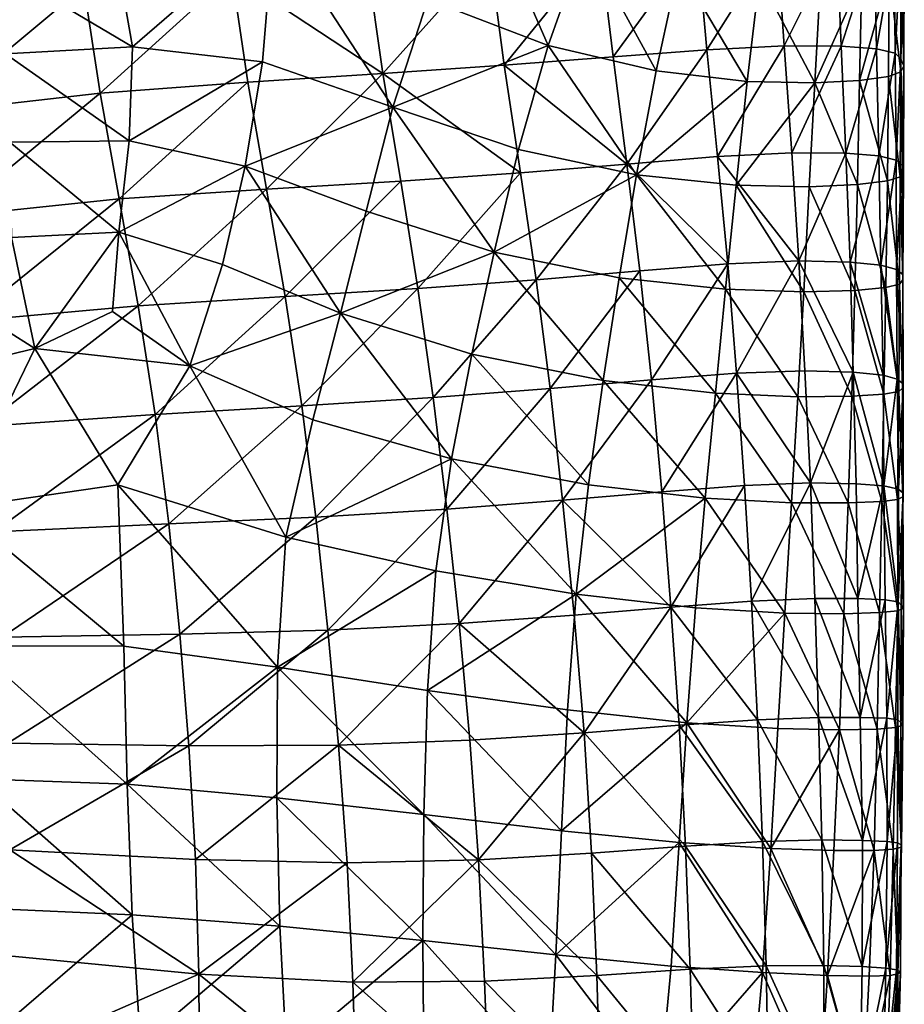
# Model space of a CAD drawing. Header units: inches. Extents: x 0 to 89.2, y -58 to 0.
# Tile 145 of 150: x 83.9 to 89.2, y -12.4 to -6.5. Entities that reach past the tile are written whole.
import ezdxf

# ---------------------------------------------------------------- set-up
doc = ezdxf.new("R2010")
doc.units = ezdxf.units.IN
doc.header["$MEASUREMENT"] = 0
doc.layers.add('AFUCH-3-STUP', color=5, linetype='Continuous')

msp = doc.modelspace()

# ---------------------------------------------------------------- meshes
at = {"layer": 'AFUCH-3-STUP'}
mesh = msp.add_polyface(dxfattribs=at)
corners = [(85.2578, -7.3394, 16.9001), (84.5607, -7.1873, 16.9057), (84.5005, -7.7353, 16.9675), (85.1223, -7.9287, 16.9548), (83.8449, -7.1948, 16.9216), (83.8565, -7.7672, 16.9875), (83.8191, -6.6662, 16.8625), (84.5812, -6.623, 16.849), (85.362, -6.7135, 16.8506), (83.6836, -6.0913, 16.7569), (84.4692, -5.9841, 16.7392), (85.4287, -5.8891, 16.7295), (83.0487, -6.7561, 16.8794), (83.1435, -7.8923, 17.0202), (82.9267, -6.1922, 16.7733), (85.8288, -8.2214, 16.9255), (85.9836, -7.6089, 16.8948), (86.1435, -6.9858, 16.8384), (86.352, -6.3365, 16.7651), (84.2905, -6.2611, 13.4969), (83.2978, -6.3778, 13.3571), (83.2513, -5.7045, 13.4001), (85.1781, -6.1858, 13.6343), (84.2246, -5.5919, 13.5312), (86.0822, -6.7839, 13.7515), (85.2736, -6.836, 13.6119), (85.9883, -6.122, 13.7759), (84.3868, -6.9011, 13.4746), (85.3856, -7.4768, 13.6042), (86.19, -7.4291, 13.7416), (83.5898, -8.2693, 13.3288), (83.4899, -7.6411, 13.3309), (84.5017, -7.5356, 13.4675), (83.3855, -7.0151, 13.3402), (85.4976, -8.1218, 13.5977), (84.6156, -8.1774, 13.4637), (86.2923, -8.0727, 13.7464)]
mesh.append_faces([[corners[k] for k in face] for face in [(0, 1, 2), (2, 3, 0), (4, 5, 2), (2, 1, 4), (6, 4, 1), (1, 7, 6), (8, 7, 1), (1, 0, 8), (9, 6, 7), (7, 10, 9), (11, 10, 7), (7, 8, 11), (4, 6, 12), (13, 5, 4), (6, 9, 14), (0, 3, 15), (15, 16, 0), (0, 16, 17), (17, 8, 0), (11, 8, 17), (17, 18, 11), (19, 20, 21), (22, 19, 23), (24, 25, 22), (22, 26, 24), (27, 19, 22), (22, 25, 27), (28, 25, 24), (24, 29, 28), (30, 31, 32), (27, 32, 31), (31, 33, 27), (19, 27, 33), (33, 20, 19), (28, 34, 35), (35, 32, 28), (25, 28, 32), (32, 27, 25), (29, 36, 34), (34, 28, 29)]], dxfattribs={"vtx0": -1, "vtx1": -1, "vtx2": -1})
mesh = msp.add_polyface(dxfattribs=at)
corners = [(88.9414, -6.825, 16.2268), (89.1162, -6.8018, 16.0444), (89.1199, -6.187, 16.0323), (88.9552, -6.2085, 16.2129), (89.1893, -6.7736, 15.776), (89.1912, -6.1564, 15.7696), (88.7458, -5.5917, 16.3443), (88.7088, -6.22, 16.3614), (88.6742, -6.8398, 16.3785), (88.2678, -6.8308, 16.5085), (88.2018, -7.4536, 16.5297), (88.9299, -7.4496, 16.2414), (88.3417, -6.2074, 16.4841), (87.8586, -6.1416, 16.5866), (88.4896, -6.6174, 14.3628), (88.5359, -7.2588, 14.3647), (88.0898, -7.2813, 14.2203), (88.0267, -6.6406, 14.2181), (88.4459, -5.9761, 14.3778), (87.9679, -5.9914, 14.2278), (88.8321, -6.6191, 14.5182), (88.8605, -7.2614, 14.5221), (88.8059, -5.9833, 14.5218), (89.0431, -6.6349, 14.688), (89.0573, -7.2778, 14.6992), (89.0292, -6.0013, 14.6851), (89.1556, -6.6604, 14.9085), (89.1622, -7.3022, 14.9228), (89.1505, -6.0289, 14.901), (89.1903, -6.696, 15.1806), (89.1978, -7.3348, 15.1966), (89.1889, -6.0684, 15.1734), (89.2083, -6.7367, 15.4801), (89.2107, -6.1145, 15.4722), (89.2064, -7.3704, 15.4996), (89.1852, -7.4023, 15.7953), (89.1103, -7.4281, 16.0569)]
mesh.append_faces([[corners[k] for k in face] for face in [(8, 9, 10), (12, 9, 8), (9, 12, 13), (14, 15, 16), (16, 17, 14), (18, 14, 17), (17, 19, 18), (15, 14, 20), (14, 18, 22), (29, 30, 27), (31, 29, 26), (30, 29, 32), (33, 32, 29), (29, 31, 33), (34, 32, 4), (32, 33, 5)]], dxfattribs={"vtx0": -1, "vtx1": -1, "vtx2": -1})
mesh.append_faces([[corners[k] for k in face] for face in [(0, 1, 2), (2, 3, 0), (8, 0, 3), (3, 7, 8)]], dxfattribs={"vtx0": -1, "vtx2": -1})
mesh.append_faces([[corners[k] for k in face] for face in [(4, 5, 2), (2, 1, 4), (6, 7, 3), (11, 0, 8), (8, 7, 12), (20, 21, 15), (22, 20, 14), (23, 24, 21), (21, 20, 23), (25, 23, 20), (20, 22, 25), (26, 27, 24), (24, 23, 26), (28, 26, 23), (23, 25, 28), (27, 26, 29), (26, 28, 31), (5, 4, 32), (35, 4, 1), (36, 1, 0)]], dxfattribs={"vtx1": -1, "vtx2": -1})
mesh = msp.add_polyface(dxfattribs=at)
corners = [(86.7501, -7.8558, 16.8115), (85.9836, -7.6089, 16.8948), (85.8288, -8.2214, 16.9255), (86.6175, -8.4671, 16.8456), (86.8975, -7.2393, 16.7732), (86.1435, -6.9858, 16.8384), (87.0753, -6.6144, 16.7218), (86.352, -6.3365, 16.7651), (87.8586, -6.1416, 16.5866), (87.7216, -6.7677, 16.6277), (88.2678, -6.8308, 16.5085), (87.6042, -7.3903, 16.6601), (87.4999, -8.009, 16.6863), (88.1388, -8.0776, 16.5525), (88.2018, -7.4536, 16.5297), (87.2963, -5.9893, 16.6612), (86.685, -5.7196, 16.6834), (86.9086, -7.3793, 13.9031), (86.19, -7.4291, 13.7416), (86.0822, -6.7839, 13.7515), (86.8116, -6.734, 13.9069), (86.7237, -6.0681, 13.9272), (85.9883, -6.122, 13.7759), (87.3844, -6.0249, 14.0824), (87.4636, -6.6839, 14.0547), (87.5457, -7.3264, 14.055), (88.153, -7.925, 14.2207), (87.6243, -7.967, 14.0593), (88.0898, -7.2813, 14.2203), (87.0019, -8.0201, 13.9006), (88.0267, -6.6406, 14.2181), (87.9679, -5.9914, 14.2278), (86.2923, -8.0727, 13.7464), (87.0862, -8.6723, 13.9046), (87.6943, -8.6202, 14.0648), (88.0776, -8.7003, 16.5704), (87.4046, -8.6241, 16.7141)]
mesh.append_faces([[corners[k] for k in face] for face in [(0, 1, 2), (2, 3, 0), (0, 4, 5), (5, 1, 0), (6, 7, 5), (5, 4, 6), (8, 9, 10), (10, 9, 11), (0, 12, 11), (11, 4, 0), (13, 14, 11), (11, 12, 13), (6, 4, 11), (11, 9, 6), (15, 6, 9), (9, 8, 15), (16, 7, 6), (6, 15, 16), (17, 18, 19), (19, 20, 17), (21, 20, 19), (19, 22, 21), (23, 24, 20), (20, 21, 23), (25, 17, 20), (20, 24, 25), (26, 27, 25), (25, 28, 26), (29, 17, 25), (25, 27, 29), (30, 28, 25), (25, 24, 30), (31, 30, 24), (24, 23, 31), (17, 29, 32), (32, 18, 17), (33, 29, 27), (34, 27, 26), (35, 13, 12), (36, 12, 0)]], dxfattribs={"vtx0": -1, "vtx1": -1, "vtx2": -1})
mesh = msp.add_polyface(dxfattribs=at)
corners = [(88.2018, -7.4536, 16.5297), (88.6402, -7.4632, 16.3867), (88.6742, -6.8398, 16.3785), (88.9299, -7.4496, 16.2414), (87.6042, -7.3903, 16.6601), (88.2678, -6.8308, 16.5085), (88.5788, -7.9077, 14.3735), (88.153, -7.925, 14.2207), (88.0898, -7.2813, 14.2203), (88.5359, -7.2588, 14.3647), (88.8605, -7.2614, 14.5221), (88.8851, -7.9147, 14.5301), (88.9035, -8.5746, 14.5387), (88.205, -8.581, 14.2275), (89.0573, -7.2778, 14.6992), (89.0703, -7.9333, 14.7114), (89.083, -8.5932, 14.7234), (89.2047, -8.6457, 15.2439), (89.2012, -7.9896, 15.2193), (89.2027, -8.0206, 15.5238), (89.1636, -7.9586, 14.9417), (89.1992, -8.6719, 15.5479), (89.1819, -8.0465, 15.8183), (89.1777, -8.6918, 15.8393), (89.0997, -8.0673, 16.071), (89.0887, -8.7072, 16.0866), (88.9139, -8.0841, 16.2539), (88.8957, -8.7191, 16.2679), (88.6086, -8.0929, 16.4089), (88.5726, -8.7225, 16.4228), (88.1388, -8.0776, 16.5525), (89.1622, -7.3022, 14.9228), (89.1683, -8.6174, 14.9623), (89.1978, -7.3348, 15.1966), (89.2064, -7.3704, 15.4996), (89.2083, -6.7367, 15.4801), (89.1852, -7.4023, 15.7953), (89.1893, -6.7736, 15.776), (89.1103, -7.4281, 16.0569), (89.1162, -6.8018, 16.0444), (88.9414, -6.825, 16.2268)]
mesh.append_faces([[corners[k] for k in face] for face in [(0, 1, 2), (2, 1, 3), (4, 0, 5), (6, 7, 8), (8, 9, 6), (6, 9, 10), (13, 7, 6), (17, 18, 19), (20, 18, 17), (21, 19, 22), (29, 28, 30), (33, 18, 20), (34, 19, 18), (18, 33, 34), (35, 34, 33), (19, 34, 36), (1, 28, 26), (0, 30, 28), (28, 1, 0)]], dxfattribs={"vtx0": -1, "vtx1": -1, "vtx2": -1})
mesh.append_faces([[corners[k] for k in face] for face in [(6, 11, 12), (11, 15, 16), (15, 20, 32)]], dxfattribs={"vtx0": -1, "vtx2": -1})
mesh.append_faces([[corners[k] for k in face] for face in [(10, 11, 6), (14, 15, 11), (11, 10, 14), (23, 22, 24), (25, 24, 26), (27, 26, 28), (31, 20, 15), (15, 14, 31), (20, 31, 33), (36, 22, 19), (37, 36, 34), (38, 24, 22), (22, 36, 38), (39, 38, 36), (3, 26, 24), (24, 38, 3), (40, 3, 38), (26, 3, 1)]], dxfattribs={"vtx1": -1, "vtx2": -1})
mesh = msp.add_polyface(dxfattribs=at)
corners = [(83.9963, -8.4337, 17.0484), (84.4606, -8.2118, 17.0157), (84.5005, -7.7353, 16.9675), (83.8565, -7.7672, 16.9875), (84.9255, -8.5378, 17.0071), (85.1223, -7.9287, 16.9548), (85.6634, -8.8608, 16.9634), (85.8288, -8.2214, 16.9255), (86.4955, -9.0954, 16.8663), (84.4939, -9.25, 17.0791), (85.5002, -9.5643, 17.0008), (83.1435, -7.8923, 17.0202), (83.2958, -8.6015, 17.087), (83.5292, -9.3902, 17.1378), (84.529, -10.2193, 17.1111), (83.6226, -10.216, 17.1667), (86.4013, -9.7661, 16.888), (85.4521, -10.3453, 17.0282), (83.8338, -10.8007, 13.3384), (83.7995, -10.1642, 13.3338), (84.8662, -10.1462, 13.4805), (84.8, -9.4845, 13.4692), (83.7491, -9.5321, 13.3272), (84.7172, -8.828, 13.4618), (83.6792, -8.9005, 13.3254), (84.6156, -8.1774, 13.4637), (83.5898, -8.2693, 13.3288), (84.5017, -7.5356, 13.4675), (84.9199, -10.8174, 13.4978), (85.7526, -10.1217, 13.6273), (85.6807, -9.4442, 13.6146), (85.5965, -8.7775, 13.6061), (85.4976, -8.1218, 13.5977), (86.4668, -9.3967, 13.7655), (86.3853, -8.7269, 13.7526), (86.2923, -8.0727, 13.7464), (84.5487, -11.047, 17.1395)]
mesh.append_faces([[corners[k] for k in face] for face in [(0, 1, 2), (2, 3, 0), (4, 5, 2), (2, 1, 4), (4, 6, 7), (7, 5, 4), (7, 6, 8), (0, 9, 4), (4, 1, 0), (10, 6, 4), (4, 9, 10), (11, 12, 0), (0, 3, 11), (13, 9, 0), (0, 12, 13), (14, 9, 13), (13, 15, 14), (16, 10, 17), (9, 14, 17), (17, 10, 9), (8, 6, 10), (18, 19, 20), (21, 20, 19), (19, 22, 21), (23, 21, 22), (22, 24, 23), (25, 23, 24), (24, 26, 25), (27, 25, 26), (28, 20, 29), (30, 29, 20), (20, 21, 30), (31, 30, 21), (21, 23, 31), (32, 31, 23), (23, 25, 32), (29, 30, 33), (30, 31, 34), (31, 32, 35), (36, 14, 15)]], dxfattribs={"vtx0": -1, "vtx1": -1, "vtx2": -1})
mesh = msp.add_polyface(dxfattribs=at)
corners = [(86.4955, -9.0954, 16.8663), (86.6175, -8.4671, 16.8456), (85.8288, -8.2214, 16.9255), (87.2904, -10.7389, 13.9443), (87.2303, -10.0325, 13.9286), (87.8095, -9.984, 14.0979), (87.8597, -10.6933, 14.1099), (87.1616, -9.3431, 13.9159), (87.7571, -9.2922, 14.0741), (88.2529, -9.2548, 14.2348), (88.3297, -10.661, 14.2526), (86.5411, -10.0819, 13.7786), (86.6054, -10.7833, 13.7959), (87.2427, -9.9069, 16.7557), (87.1904, -10.6014, 16.773), (87.9068, -10.6781, 16.6248), (87.958, -9.9886, 16.6083), (86.3511, -10.4843, 16.9041), (86.4013, -9.7661, 16.888), (88.0159, -9.3315, 16.5884), (87.3166, -9.2499, 16.7385), (85.4521, -10.3453, 17.0282), (85.5002, -9.5643, 17.0008), (85.8167, -10.8124, 13.6468), (85.7526, -10.1217, 13.6273), (86.4668, -9.3967, 13.7655), (86.3853, -8.7269, 13.7526), (85.6807, -9.4442, 13.6146), (86.2923, -8.0727, 13.7464), (85.5965, -8.7775, 13.6061), (87.0862, -8.6723, 13.9046), (87.0019, -8.0201, 13.9006), (87.6943, -8.6202, 14.0648), (87.6243, -7.967, 14.0593), (88.205, -8.581, 14.2275), (88.153, -7.925, 14.2207), (87.4046, -8.6241, 16.7141), (88.0776, -8.7003, 16.5704), (87.4999, -8.009, 16.6863), (86.7501, -7.8558, 16.8115)]
mesh.append_faces([[corners[k] for k in face] for face in [(0, 1, 2), (3, 4, 5), (5, 6, 3), (7, 8, 5), (5, 4, 7), (5, 8, 9), (10, 6, 5), (11, 4, 3), (3, 12, 11), (13, 14, 15), (15, 16, 13), (17, 14, 13), (13, 18, 17), (19, 20, 13), (13, 16, 19), (0, 18, 13), (13, 20, 0), (21, 17, 18), (22, 18, 0), (23, 24, 11), (25, 11, 24), (26, 25, 27), (28, 26, 29), (7, 4, 11), (11, 25, 7), (30, 7, 25), (25, 26, 30), (31, 30, 26), (26, 28, 31), (32, 8, 7), (7, 30, 32), (33, 32, 30), (8, 32, 34), (35, 34, 32), (36, 20, 19), (19, 37, 36), (38, 36, 37), (1, 0, 20), (20, 36, 1), (39, 1, 36)]], dxfattribs={"vtx0": -1, "vtx1": -1, "vtx2": -1})
mesh = msp.add_polyface(dxfattribs=at)
corners = [(88.6481, -9.2397, 14.3856), (88.9213, -9.2442, 14.548), (88.9325, -9.9335, 14.5679), (88.2939, -9.9485, 14.2437), (88.2529, -9.2548, 14.2348), (88.205, -8.581, 14.2275), (88.6144, -8.5664, 14.3772), (88.9035, -8.5746, 14.5387), (88.5788, -7.9077, 14.3735), (89.083, -8.5932, 14.7234), (88.8851, -7.9147, 14.5301), (87.7571, -9.2922, 14.0741), (89.0886, -9.2573, 14.7416), (89.1764, -9.2761, 14.9833), (89.1742, -9.9529, 15.0062), (89.1683, -8.6174, 14.9623), (89.2047, -9.3008, 15.2715), (89.2047, -8.6457, 15.2439), (89.1915, -9.9717, 15.2994), (89.201, -9.3229, 15.5739), (89.1992, -8.6719, 15.5479), (89.2027, -8.0206, 15.5238), (89.1636, -7.9586, 14.9417), (89.1777, -8.6918, 15.8393), (89.1701, -9.3388, 15.8593), (89.1819, -8.0465, 15.8183), (89.0887, -8.7072, 16.0866), (89.0766, -9.3506, 16.1027), (89.0997, -8.0673, 16.071), (88.8957, -8.7191, 16.2679), (88.8736, -9.3595, 16.2844), (88.9139, -8.0841, 16.2539), (88.5726, -8.7225, 16.4228), (88.5335, -9.3592, 16.4376), (88.6086, -8.0929, 16.4089), (88.0776, -8.7003, 16.5704), (88.0159, -9.3315, 16.5884), (88.1388, -8.0776, 16.5525), (89.0703, -7.9333, 14.7114)]
mesh.append_faces([[corners[k] for k in face] for face in [(3, 4, 0), (0, 4, 5), (5, 4, 11), (17, 16, 13), (18, 16, 19), (20, 19, 16), (16, 17, 20), (21, 20, 17), (19, 20, 23), (32, 33, 30), (34, 32, 29), (35, 36, 33), (33, 32, 35), (37, 35, 32)]], dxfattribs={"vtx0": -1, "vtx1": -1, "vtx2": -1})
mesh.append_faces([[corners[k] for k in face] for face in [(0, 1, 2), (5, 6, 0), (7, 6, 8), (9, 7, 10), (12, 13, 14), (7, 9, 12), (12, 1, 7), (17, 15, 22), (15, 9, 38)]], dxfattribs={"vtx0": -1, "vtx2": -1})
mesh.append_faces([[corners[k] for k in face] for face in [(7, 1, 0), (0, 6, 7), (8, 6, 5), (2, 1, 12), (15, 13, 12), (12, 9, 15), (14, 13, 16), (13, 15, 17), (23, 24, 19), (25, 23, 20), (26, 27, 24), (24, 23, 26), (28, 26, 23), (29, 30, 27), (27, 26, 29), (31, 29, 26), (30, 29, 32)]], dxfattribs={"vtx1": -1, "vtx2": -1})
mesh = msp.add_polyface(dxfattribs=at)
corners = [(88.9325, -9.9335, 14.5679), (88.674, -9.933, 14.3999), (88.6481, -9.2397, 14.3856), (88.2939, -9.9485, 14.2437), (88.2529, -9.2548, 14.2348), (87.8095, -9.984, 14.0979), (88.3297, -10.661, 14.2526), (88.6966, -10.6469, 14.4117), (88.9467, -10.6467, 14.5795), (88.4939, -10.0204, 16.4558), (87.958, -9.9886, 16.6083), (87.9068, -10.6781, 16.6248), (88.4523, -10.7123, 16.4699), (89.1742, -9.9529, 15.0062), (89.0965, -9.9407, 14.7585), (89.0886, -9.2573, 14.7416), (89.2047, -9.3008, 15.2715), (89.1915, -9.9717, 15.2994), (89.1902, -10.6759, 15.3237), (89.1721, -10.6609, 15.026), (89.1067, -10.6515, 14.7712), (89.2058, -9.991, 15.6038), (89.2013, -10.6921, 15.6285), (89.201, -9.3229, 15.5739), (89.1721, -10.0058, 15.8855), (89.158, -10.7059, 15.9043), (89.1701, -9.3388, 15.8593), (89.0615, -10.0169, 16.1153), (89.0471, -10.7157, 16.1321), (89.0766, -9.3506, 16.1027), (88.8475, -10.024, 16.2969), (88.8213, -10.72, 16.314), (88.8736, -9.3595, 16.2844), (88.5335, -9.3592, 16.4376), (88.0159, -9.3315, 16.5884)]
mesh.append_faces([[corners[k] for k in face] for face in [(4, 3, 5), (5, 3, 6), (7, 6, 3), (9, 10, 11), (11, 12, 9), (16, 17, 13), (18, 19, 13), (13, 17, 18), (13, 19, 20), (21, 22, 18), (18, 17, 21), (23, 21, 17), (22, 21, 24), (21, 23, 26), (9, 12, 31), (33, 9, 30), (34, 10, 9), (9, 33, 34)]], dxfattribs={"vtx0": -1, "vtx1": -1, "vtx2": -1})
mesh.append_faces([[corners[k] for k in face] for face in [(0, 1, 2), (3, 1, 7), (8, 7, 1), (1, 0, 8), (13, 14, 15)]], dxfattribs={"vtx0": -1, "vtx2": -1})
mesh.append_faces([[corners[k] for k in face] for face in [(2, 1, 3), (15, 14, 0), (20, 14, 13), (24, 25, 22), (26, 24, 21), (27, 28, 25), (25, 24, 27), (29, 27, 24), (24, 26, 29), (30, 31, 28), (28, 27, 30), (32, 30, 27), (27, 29, 32), (31, 30, 9), (30, 32, 33), (14, 20, 8), (8, 0, 14)]], dxfattribs={"vtx1": -1, "vtx2": -1})
mesh = msp.add_polyface(dxfattribs=at)
corners = [(85.9356, -13.6635, 13.702), (85.9254, -12.9498, 13.691), (86.72, -12.9602, 13.8459), (86.7385, -13.6897, 13.8588), (87.3894, -12.934, 14.0032), (87.4088, -13.6753, 14.0189), (87.9474, -12.9035, 14.1566), (86.6576, -11.5005, 13.8145), (86.6054, -10.7833, 13.7959), (87.2904, -10.7389, 13.9443), (87.3354, -11.4609, 13.9636), (87.8975, -11.4181, 14.1288), (87.8597, -10.6933, 14.1099), (87.3661, -12.1946, 13.9861), (86.6937, -12.2289, 13.8303), (85.904, -12.2334, 13.6761), (85.8684, -11.5183, 13.6584), (85.8167, -10.8124, 13.6468), (87.9271, -12.1565, 14.1411), (87.1539, -11.3261, 16.7947), (87.8613, -11.3967, 16.64), (87.9068, -10.6781, 16.6248), (87.1904, -10.6014, 16.773), (87.742, -12.8854, 16.6717), (87.0792, -12.8215, 16.8239), (87.0176, -13.5667, 16.8324), (87.6312, -13.6325, 16.6957), (86.3284, -12.7457, 16.9492), (86.3397, -13.5116, 16.958), (88.2915, -12.9295, 16.5113), (87.1205, -12.0706, 16.8089), (87.8121, -12.1373, 16.6528), (86.3227, -11.9847, 16.9407), (86.3295, -11.2288, 16.9274), (86.5411, -10.0819, 13.7786), (86.3511, -10.4843, 16.9041), (85.506, -12.6703, 17.0693)]
mesh.append_faces([[corners[k] for k in face] for face in [(0, 1, 2), (3, 2, 4), (5, 4, 6), (7, 8, 9), (9, 10, 7), (11, 10, 9), (9, 12, 11), (13, 14, 7), (7, 10, 13), (15, 16, 7), (7, 14, 15), (17, 8, 7), (7, 16, 17), (18, 13, 10), (10, 11, 18), (2, 1, 15), (15, 14, 2), (4, 2, 14), (14, 13, 4), (6, 4, 13), (13, 18, 6), (19, 20, 21), (21, 22, 19), (23, 24, 25), (25, 26, 23), (27, 28, 25), (25, 24, 27), (29, 23, 26), (30, 24, 23), (23, 31, 30), (32, 27, 24), (24, 30, 32), (20, 19, 30), (30, 31, 20), (33, 32, 30), (30, 19, 33), (34, 8, 17), (35, 33, 19), (19, 22, 35), (28, 27, 36)]], dxfattribs={"vtx0": -1, "vtx1": -1, "vtx2": -1})
mesh = msp.add_polyface(dxfattribs=at)
corners = [(83.8084, -12.7004, 13.3501), (84.9825, -12.8684, 13.5287), (84.9752, -13.5479, 13.5363), (83.778, -13.3184, 13.3519), (85.9254, -12.9498, 13.691), (84.6294, -12.6076, 17.1625), (83.7273, -12.5627, 17.2342), (83.7671, -13.3463, 17.2461), (84.6819, -13.3972, 17.1676), (82.8156, -12.5405, 17.295), (83.8386, -12.0765, 13.3467), (84.9802, -12.1853, 13.5173), (83.8455, -11.4408, 13.3426), (84.9587, -11.4993, 13.5069), (85.8684, -11.5183, 13.6584), (85.904, -12.2334, 13.6761), (84.5487, -11.047, 17.1395), (85.4481, -11.128, 17.0488), (85.4521, -10.3453, 17.0282), (84.529, -10.2193, 17.1111), (86.3295, -11.2288, 16.9274), (86.3511, -10.4843, 16.9041), (85.506, -12.6703, 17.0693), (85.5556, -13.4558, 17.0717), (86.3284, -12.7457, 16.9492), (86.3227, -11.9847, 16.9407), (85.4659, -11.8991, 17.0634), (84.5798, -11.8309, 17.1555), (83.6838, -11.7894, 17.2214), (83.6522, -11.0141, 17.1932), (84.9199, -10.8174, 13.4978), (83.8338, -10.8007, 13.3384), (84.8662, -10.1462, 13.4805), (85.8167, -10.8124, 13.6468), (85.7526, -10.1217, 13.6273), (86.3397, -13.5116, 16.958), (83.6226, -10.216, 17.1667)]
mesh.append_faces([[corners[k] for k in face] for face in [(0, 1, 2), (2, 3, 0), (2, 1, 4), (5, 6, 7), (7, 8, 5), (7, 6, 9), (0, 10, 11), (11, 1, 0), (12, 13, 11), (11, 10, 12), (14, 15, 11), (11, 13, 14), (4, 1, 11), (11, 15, 4), (16, 17, 18), (18, 19, 16), (20, 21, 18), (18, 17, 20), (22, 5, 8), (8, 23, 22), (22, 24, 25), (25, 26, 22), (17, 26, 25), (25, 20, 17), (5, 22, 26), (26, 27, 5), (16, 27, 26), (26, 17, 16), (6, 5, 27), (27, 28, 6), (29, 28, 27), (27, 16, 29), (30, 13, 12), (12, 31, 30), (32, 30, 31), (33, 14, 13), (13, 30, 33), (34, 33, 30), (22, 23, 35), (36, 29, 16)]], dxfattribs={"vtx0": -1, "vtx1": -1, "vtx2": -1})
mesh = msp.add_polyface(dxfattribs=at)
corners = [(88.3608, -11.3904, 14.2711), (87.8975, -11.4181, 14.1288), (87.8597, -10.6933, 14.1099), (88.3297, -10.661, 14.2526), (88.716, -11.3812, 14.4286), (88.6966, -10.6469, 14.4117), (88.9599, -11.3836, 14.5911), (88.9467, -10.6467, 14.5795), (88.3817, -12.1354, 14.289), (88.729, -12.1336, 14.4419), (88.9573, -12.141, 14.608), (88.7508, -12.1935, 16.3413), (88.7888, -11.4451, 16.328), (88.4097, -11.433, 16.4836), (89.0301, -11.4449, 16.1518), (88.3606, -12.1764, 16.4943), (87.8613, -11.3967, 16.64), (87.9068, -10.6781, 16.6248), (88.4523, -10.7123, 16.4699), (88.8213, -10.72, 16.314), (89.1913, -11.4107, 15.3444), (89.1932, -11.4252, 15.6501), (89.1715, -12.1838, 15.672), (89.1637, -12.1593, 15.06), (89.1704, -11.3977, 15.0432), (89.1721, -10.6609, 15.026), (89.1902, -10.6759, 15.3237), (89.2013, -10.6921, 15.6285), (89.1442, -11.4373, 15.9232), (89.158, -10.7059, 15.9043), (89.1254, -12.1935, 15.9455), (89.0471, -10.7157, 16.1321), (89.1088, -11.3896, 14.7856), (89.1004, -12.1495, 14.8027), (89.1067, -10.6515, 14.7712)]
mesh.append_faces([[corners[k] for k in face] for face in [(0, 1, 2), (2, 3, 0), (4, 0, 3), (1, 0, 8), (9, 8, 0), (15, 13, 16), (17, 16, 13), (13, 18, 17), (19, 18, 13), (20, 21, 22), (23, 24, 20), (25, 26, 20), (20, 24, 25), (27, 21, 20), (20, 26, 27), (22, 21, 28), (21, 27, 29), (24, 23, 33), (25, 24, 32)]], dxfattribs={"vtx0": -1, "vtx1": -1, "vtx2": -1})
mesh.append_faces([[corners[k] for k in face] for face in [(3, 5, 4), (6, 4, 5), (5, 7, 6), (0, 4, 9), (10, 9, 4), (4, 6, 10), (14, 12, 11), (13, 12, 19)]], dxfattribs={"vtx0": -1, "vtx2": -1})
mesh.append_faces([[corners[k] for k in face] for face in [(11, 12, 13), (29, 28, 21), (30, 28, 14), (31, 14, 28), (28, 29, 31), (19, 12, 14), (14, 31, 19), (32, 33, 10), (10, 6, 32), (34, 32, 6), (6, 7, 34), (33, 32, 24), (32, 34, 25)]], dxfattribs={"vtx1": -1, "vtx2": -1})
mesh = msp.add_polyface(dxfattribs=at)
corners = [(87.9629, -13.6572, 14.1702), (87.9474, -12.9035, 14.1566), (88.3955, -12.8908, 14.3043), (88.4036, -13.6565, 14.3175), (88.7302, -12.8976, 14.456), (88.7184, -13.6731, 14.47), (88.946, -12.9108, 14.6225), (88.3817, -12.1354, 14.289), (87.9271, -12.1565, 14.1411), (87.8975, -11.4181, 14.1288), (88.729, -12.1336, 14.4419), (88.9573, -12.141, 14.608), (88.9601, -12.9639, 16.1855), (88.6996, -12.9536, 16.3582), (88.6263, -13.7268, 16.3776), (89.1254, -12.1935, 15.9455), (88.999, -12.1976, 16.1693), (89.0976, -12.9651, 15.9629), (88.7508, -12.1935, 16.3413), (88.2915, -12.9295, 16.5113), (88.1865, -13.6903, 16.5398), (88.3606, -12.1764, 16.4943), (88.4097, -11.433, 16.4836), (89.0301, -11.4449, 16.1518), (87.742, -12.8854, 16.6717), (87.8121, -12.1373, 16.6528), (87.8613, -11.3967, 16.64), (89.1715, -12.1838, 15.672), (89.1884, -12.1718, 15.3631), (89.1913, -11.4107, 15.3444), (89.1637, -12.1593, 15.06), (89.152, -12.9591, 15.6911), (89.1675, -12.9485, 15.3811), (89.1442, -11.4373, 15.9232), (89.1004, -12.1495, 14.8027), (89.0848, -12.9231, 14.8166), (89.0546, -13.7095, 14.8292), (89.1484, -12.9355, 15.0764), (89.1119, -13.7253, 15.0913), (89.1309, -13.7404, 15.3969)]
mesh.append_faces([[corners[k] for k in face] for face in [(0, 1, 2), (3, 2, 4), (7, 8, 9), (2, 1, 8), (8, 7, 2), (4, 2, 7), (13, 19, 20), (21, 19, 13), (22, 21, 18), (24, 19, 21), (21, 25, 24), (26, 25, 21), (27, 28, 29), (29, 28, 30), (17, 31, 27), (32, 28, 27), (27, 31, 32), (35, 37, 38), (30, 37, 35), (37, 32, 39), (28, 32, 37), (37, 30, 28)]], dxfattribs={"vtx0": -1, "vtx1": -1, "vtx2": -1})
mesh.append_faces([[corners[k] for k in face] for face in [(7, 10, 4), (6, 4, 10), (10, 11, 6), (12, 13, 14), (15, 16, 12), (12, 17, 15), (18, 16, 23), (27, 15, 17), (6, 35, 36)]], dxfattribs={"vtx0": -1, "vtx2": -1})
mesh.append_faces([[corners[k] for k in face] for face in [(5, 4, 6), (18, 13, 12), (12, 16, 18), (13, 18, 21), (33, 15, 27), (23, 16, 15), (34, 35, 6), (6, 11, 34), (35, 34, 30)]], dxfattribs={"vtx1": -1, "vtx2": -1})

doc.saveas('drawing.dxf')
